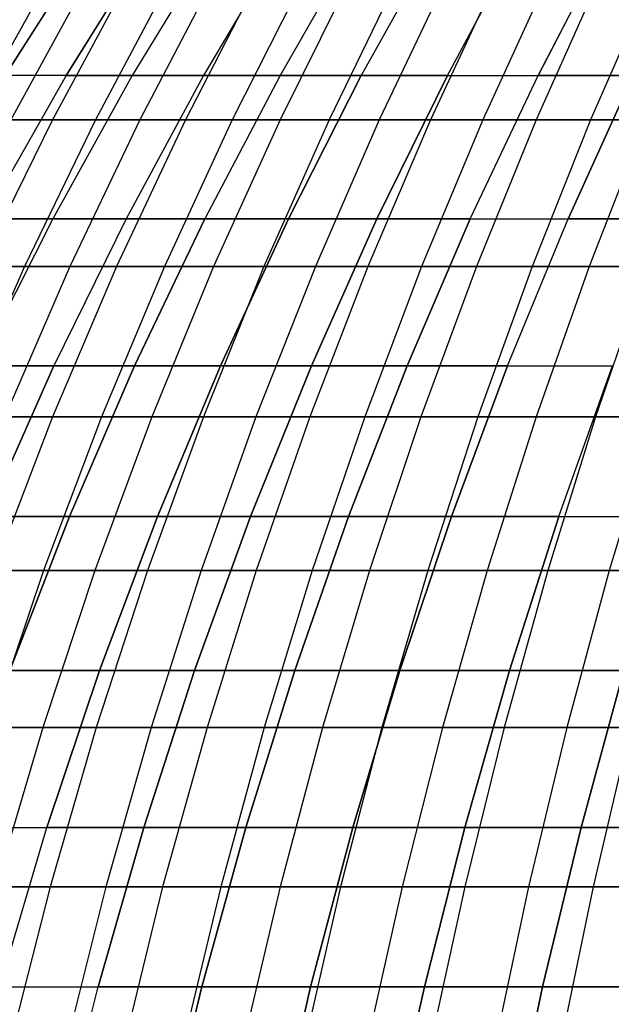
# Model space of a CAD drawing. Extents: x -125 to 125, y -143 to 0.
# Tile 134 of 241: x -42 to -33, y -64 to -49. Entities that reach past the tile are written whole.
import ezdxf

# ---------------------------------------------------------------- set-up
doc = ezdxf.new("R2010")
doc.units = 0
doc.header["$LTSCALE"] = 25.4
doc.layers.get('0').update_dxf_attribs({"linetype": 'CONTINUOUS'})

# ---------------------------------------------------------------- blocks, each defined once
blk = doc.blocks.new('NL2500026672_STL')
at = {"color": 0}
for p, q in [((-40.56, -48.026, 18.913), (-41.859, -50.068, 19.519)), ((-40.56, -48.026, 18.913), (-41.859, -50.068, 19.519)), ((-41.859, -50.068, -19.519), (-40.56, -48.026, -18.913)), ((-41.859, -50.068, -19.519), (-40.56, -48.026, -18.913)), ((-39.696, -48.026, 20.664), (-40.968, -50.068, 21.326)), ((-40.968, -50.068, -21.326), (-39.696, -48.026, -20.664)), ((-40.968, -50.068, -21.326), (-39.696, -48.026, -20.664)), ((-39.696, -48.026, 20.664), (-40.968, -50.068, 21.326)), ((-38.757, -48.026, 22.376), (-39.998, -50.068, 23.093)), ((-38.757, -48.026, -22.376), (-39.998, -50.068, -23.093)), ((-38.757, -48.026, -22.376), (-39.998, -50.068, -23.093)), ((-38.757, -48.026, 22.376), (-39.998, -50.068, 23.093)), ((-37.744, -48.026, 24.046), (-38.953, -50.068, 24.816)), ((-37.744, -48.026, 24.046), (-38.953, -50.068, 24.816)), ((-37.744, -48.026, -24.046), (-38.953, -50.068, -24.816)), ((-37.744, -48.026, -24.046), (-38.953, -50.068, -24.816)), ((-36.659, -48.026, 25.669), (-37.833, -50.068, 26.491)), ((-36.659, -48.026, 25.669), (-37.833, -50.068, 26.491)), ((-36.659, -48.026, -25.669), (-37.833, -50.068, -26.491)), ((-36.659, -48.026, -25.669), (-37.833, -50.068, -26.491)), ((-35.505, -48.026, -27.244), (-36.642, -50.068, -28.116)), ((-35.505, -48.026, 27.244), (-36.642, -50.068, 28.116)), ((-35.505, -48.026, 27.244), (-36.642, -50.068, 28.116)), ((-35.505, -48.026, -27.244), (-36.642, -50.068, -28.116)), ((-35.381, -50.068, -29.688), (-34.282, -48.026, -28.766)), ((-35.381, -50.068, -29.688), (-34.282, -48.026, -28.766)), ((-35.381, -50.068, 29.688), (-34.282, -48.026, 28.766)), ((-35.381, -50.068, 29.688), (-34.282, -48.026, 28.766)), ((-34.052, -50.068, -31.203), (-32.995, -48.026, -30.234)), ((-34.052, -50.068, -31.203), (-32.995, -48.026, -30.234)), ((-32.995, -48.026, 30.234), (-34.052, -50.068, 31.203)), ((-32.995, -48.026, 30.234), (-34.052, -50.068, 31.203)), ((-41.211, -48.625, 26.99), (-42.375, -50.718, 27.752)), ((-41.211, -48.625, 26.99), (-42.375, -50.718, 27.752)), ((-40.633, -48.625, -27.853), (-41.78, -50.718, -28.639)), ((-40.633, -48.625, -27.853), (-41.78, -50.718, -28.639)), ((-40.037, -48.625, 28.703), (-41.167, -50.718, 29.514)), ((-40.037, -48.625, 28.703), (-41.167, -50.718, 29.514)), ((-39.423, -48.625, -29.541), (-40.536, -50.718, -30.375)), ((-39.423, -48.625, -29.541), (-40.536, -50.718, -30.375)), ((-38.791, -48.625, 30.365), (-39.887, -50.718, 31.223)), ((-38.791, -48.625, 30.365), (-39.887, -50.718, 31.223)), ((-38.142, -48.625, -31.177), (-39.219, -50.718, -32.057)), ((-38.142, -48.625, -31.177), (-39.219, -50.718, -32.057)), ((-37.476, -48.625, 31.974), (-38.535, -50.718, 32.877)), ((-37.476, -48.625, 31.974), (-38.535, -50.718, 32.877)), ((-36.794, -48.625, -32.757), (-37.833, -50.718, -33.682)), ((-36.794, -48.625, -32.757), (-37.833, -50.718, -33.682)), ((-36.095, -48.625, 33.525), (-37.115, -50.718, 34.472)), ((-36.095, -48.625, 33.525), (-37.115, -50.718, 34.472)), ((-35.38, -48.625, -34.279), (-36.38, -50.718, -35.247)), ((-35.38, -48.625, -34.279), (-36.38, -50.718, -35.247)), ((-34.65, -48.625, 35.017), (-35.628, -50.718, 36.006)), ((-34.65, -48.625, 35.017), (-35.628, -50.718, 36.006)), ((-33.904, -48.625, -35.74), (-34.861, -50.718, -36.749)), ((-33.904, -48.625, -35.74), (-34.861, -50.718, -36.749)), ((-33.143, -48.625, 36.447), (-34.079, -50.718, 37.476)), ((-33.143, -48.625, 36.447), (-34.079, -50.718, 37.476)), ((-32.367, -48.625, -37.137), (-33.281, -50.718, -38.186)), ((-32.367, -48.625, -37.137), (-33.281, -50.718, -38.186)), ((-40.968, -50.068, 21.326), (-42.162, -52.168, 21.948)), ((-40.968, -50.068, 21.326), (-42.162, -52.168, 21.948)), ((-40.968, -50.068, -21.326), (-42.162, -52.168, -21.948)), ((-40.968, -50.068, -21.326), (-42.162, -52.168, -21.948)), ((-40.968, -50.068, 21.326), (-41.859, -50.068, 19.519)), ((-40.968, -50.068, 21.326), (-41.859, -50.068, 19.519)), ((-40.968, -50.068, -21.326), (-41.859, -50.068, -19.519)), ((-40.968, -50.068, -21.326), (-41.859, -50.068, -19.519)), ((-39.998, -50.068, 23.093), (-41.164, -52.168, 23.766)), ((-39.998, -50.068, -23.093), (-41.164, -52.168, -23.766)), ((-39.998, -50.068, -23.093), (-41.164, -52.168, -23.766)), ((-39.998, -50.068, 23.093), (-41.164, -52.168, 23.766)), ((-39.998, -50.068, 23.093), (-40.968, -50.068, 21.326)), ((-40.968, -50.068, -21.326), (-39.998, -50.068, -23.093)), ((-40.968, -50.068, -21.326), (-39.998, -50.068, -23.093)), ((-39.998, -50.068, 23.093), (-40.968, -50.068, 21.326)), ((-38.953, -50.068, 24.816), (-40.088, -52.168, 25.539)), ((-38.953, -50.068, -24.816), (-40.088, -52.168, -25.539)), ((-38.953, -50.068, 24.816), (-40.088, -52.168, 25.539)), ((-38.953, -50.068, -24.816), (-40.088, -52.168, -25.539)), ((-38.953, -50.068, 24.816), (-39.998, -50.068, 23.093)), ((-39.998, -50.068, -23.093), (-38.953, -50.068, -24.816)), ((-39.998, -50.068, -23.093), (-38.953, -50.068, -24.816)), ((-38.953, -50.068, 24.816), (-39.998, -50.068, 23.093)), ((-37.833, -50.068, 26.491), (-38.953, -50.068, 24.816)), ((-37.833, -50.068, 26.491), (-38.953, -50.068, 24.816)), ((-38.953, -50.068, -24.816), (-37.833, -50.068, -26.491)), ((-38.953, -50.068, -24.816), (-37.833, -50.068, -26.491)), ((-37.833, -50.068, -26.491), (-38.936, -52.168, -27.263)), ((-37.833, -50.068, 26.491), (-38.936, -52.168, 27.263)), ((-37.833, -50.068, 26.491), (-38.936, -52.168, 27.263)), ((-37.833, -50.068, -26.491), (-38.936, -52.168, -27.263)), ((-37.833, -50.068, -26.491), (-36.642, -50.068, -28.116)), ((-36.642, -50.068, 28.116), (-37.833, -50.068, 26.491)), ((-36.642, -50.068, 28.116), (-37.833, -50.068, 26.491)), ((-37.833, -50.068, -26.491), (-36.642, -50.068, -28.116)), ((-37.71, -52.168, -28.936), (-36.642, -50.068, -28.116)), ((-37.71, -52.168, -28.936), (-36.642, -50.068, -28.116)), ((-36.642, -50.068, 28.116), (-37.71, -52.168, 28.936)), ((-36.642, -50.068, 28.116), (-37.71, -52.168, 28.936)), ((-36.642, -50.068, -28.116), (-35.381, -50.068, -29.688)), ((-36.642, -50.068, -28.116), (-35.381, -50.068, -29.688)), ((-35.381, -50.068, 29.688), (-36.642, -50.068, 28.116)), ((-35.381, -50.068, 29.688), (-36.642, -50.068, 28.116)), ((-36.412, -52.168, -30.553), (-35.381, -50.068, -29.688)), ((-36.412, -52.168, -30.553), (-35.381, -50.068, -29.688)), ((-35.381, -50.068, 29.688), (-36.412, -52.168, 30.553)), ((-35.381, -50.068, 29.688), (-36.412, -52.168, 30.553)), ((-35.381, -50.068, -29.688), (-34.052, -50.068, -31.203)), ((-35.381, -50.068, -29.688), (-34.052, -50.068, -31.203)), ((-35.381, -50.068, 29.688), (-34.052, -50.068, 31.203)), ((-35.381, -50.068, 29.688), (-34.052, -50.068, 31.203)), ((-35.044, -52.168, -32.112), (-34.052, -50.068, -31.203)), ((-35.044, -52.168, -32.112), (-34.052, -50.068, -31.203)), ((-35.044, -52.168, 32.112), (-34.052, -50.068, 31.203)), ((-35.044, -52.168, 32.112), (-34.052, -50.068, 31.203)), ((-34.052, -50.068, -31.203), (-32.659, -50.068, -32.659)), ((-34.052, -50.068, -31.203), (-32.659, -50.068, -32.659)), ((-32.659, -50.068, 32.659), (-34.052, -50.068, 31.203)), ((-32.659, -50.068, 32.659), (-34.052, -50.068, 31.203)), ((-33.61, -52.168, -33.61), (-32.659, -50.068, -32.659)), ((-33.61, -52.168, -33.61), (-32.659, -50.068, -32.659)), ((-32.659, -50.068, 32.659), (-33.61, -52.168, 33.61)), ((-32.659, -50.068, 32.659), (-33.61, -52.168, 33.61)), ((-42.375, -50.718, 27.752), (-41.167, -50.718, 29.514)), ((-42.375, -50.718, 27.752), (-41.167, -50.718, 29.514)), ((-41.167, -50.718, 29.514), (-42.226, -52.867, 30.273)), ((-41.167, -50.718, 29.514), (-42.226, -52.867, 30.273)), ((-40.536, -50.718, -30.375), (-41.78, -50.718, -28.639)), ((-40.536, -50.718, -30.375), (-41.78, -50.718, -28.639)), ((-40.536, -50.718, -30.375), (-41.578, -52.867, -31.156)), ((-40.536, -50.718, -30.375), (-41.578, -52.867, -31.156)), ((-41.167, -50.718, 29.514), (-39.887, -50.718, 31.223)), ((-41.167, -50.718, 29.514), (-39.887, -50.718, 31.223)), ((-39.887, -50.718, 31.223), (-40.912, -52.867, 32.026)), ((-39.887, -50.718, 31.223), (-40.912, -52.867, 32.026)), ((-39.219, -50.718, -32.057), (-40.536, -50.718, -30.375)), ((-39.219, -50.718, -32.057), (-40.536, -50.718, -30.375)), ((-39.219, -50.718, -32.057), (-40.228, -52.867, -32.881)), ((-39.219, -50.718, -32.057), (-40.228, -52.867, -32.881)), ((-39.887, -50.718, 31.223), (-38.535, -50.718, 32.877)), ((-39.887, -50.718, 31.223), (-38.535, -50.718, 32.877)), ((-38.535, -50.718, 32.877), (-39.526, -52.867, 33.722)), ((-38.535, -50.718, 32.877), (-39.526, -52.867, 33.722)), ((-37.833, -50.718, -33.682), (-39.219, -50.718, -32.057)), ((-37.833, -50.718, -33.682), (-39.219, -50.718, -32.057)), ((-37.833, -50.718, -33.682), (-38.806, -52.867, -34.548)), ((-37.833, -50.718, -33.682), (-38.806, -52.867, -34.548)), ((-38.535, -50.718, 32.877), (-37.115, -50.718, 34.472)), ((-38.535, -50.718, 32.877), (-37.115, -50.718, 34.472)), ((-37.115, -50.718, 34.472), (-38.069, -52.867, 35.358)), ((-37.115, -50.718, 34.472), (-38.069, -52.867, 35.358)), ((-36.38, -50.718, -35.247), (-37.833, -50.718, -33.682)), ((-36.38, -50.718, -35.247), (-37.833, -50.718, -33.682)), ((-36.38, -50.718, -35.247), (-37.315, -52.867, -36.153)), ((-36.38, -50.718, -35.247), (-37.315, -52.867, -36.153)), ((-37.115, -50.718, 34.472), (-35.628, -50.718, 36.006)), ((-37.115, -50.718, 34.472), (-35.628, -50.718, 36.006)), ((-35.628, -50.718, 36.006), (-36.544, -52.867, 36.932)), ((-35.628, -50.718, 36.006), (-36.544, -52.867, 36.932)), ((-34.861, -50.718, -36.749), (-36.38, -50.718, -35.247)), ((-34.861, -50.718, -36.749), (-36.38, -50.718, -35.247)), ((-34.861, -50.718, -36.749), (-35.758, -52.867, -37.694)), ((-34.861, -50.718, -36.749), (-35.758, -52.867, -37.694)), ((-35.628, -50.718, 36.006), (-34.079, -50.718, 37.476)), ((-35.628, -50.718, 36.006), (-34.079, -50.718, 37.476)), ((-34.079, -50.718, 37.476), (-34.955, -52.867, 38.439)), ((-34.079, -50.718, 37.476), (-34.955, -52.867, 38.439)), ((-33.281, -50.718, -38.186), (-34.861, -50.718, -36.749)), ((-33.281, -50.718, -38.186), (-34.861, -50.718, -36.749)), ((-33.281, -50.718, -38.186), (-34.137, -52.867, -39.168)), ((-33.281, -50.718, -38.186), (-34.137, -52.867, -39.168)), ((-34.079, -50.718, 37.476), (-32.469, -50.718, 38.879)), ((-34.079, -50.718, 37.476), (-32.469, -50.718, 38.879)), ((-32.469, -50.718, 38.879), (-33.303, -52.867, 39.879)), ((-32.469, -50.718, 38.879), (-33.303, -52.867, 39.879)), ((-31.642, -50.718, -39.555), (-33.281, -50.718, -38.186)), ((-31.642, -50.718, -39.555), (-33.281, -50.718, -38.186)), ((-41.164, -52.168, 23.766), (-42.252, -54.323, 24.394)), ((-41.164, -52.168, 23.766), (-42.252, -54.323, 24.394)), ((-41.164, -52.168, -23.766), (-42.252, -54.323, -24.394)), ((-41.164, -52.168, -23.766), (-42.252, -54.323, -24.394)), ((-41.164, -52.168, 23.766), (-42.162, -52.168, 21.948)), ((-41.164, -52.168, 23.766), (-42.162, -52.168, 21.948)), ((-42.162, -52.168, -21.948), (-41.164, -52.168, -23.766)), ((-42.162, -52.168, -21.948), (-41.164, -52.168, -23.766)), ((-40.088, -52.168, 25.539), (-41.164, -52.168, 23.766)), ((-41.164, -52.168, -23.766), (-40.088, -52.168, -25.539)), ((-40.088, -52.168, 25.539), (-41.164, -52.168, 23.766)), ((-41.164, -52.168, -23.766), (-40.088, -52.168, -25.539)), ((-40.088, -52.168, -25.539), (-41.147, -54.323, -26.214)), ((-40.088, -52.168, 25.539), (-41.147, -54.323, 26.214)), ((-40.088, -52.168, 25.539), (-41.147, -54.323, 26.214)), ((-40.088, -52.168, -25.539), (-41.147, -54.323, -26.214)), ((-40.088, -52.168, -25.539), (-38.936, -52.168, -27.263)), ((-38.936, -52.168, 27.263), (-40.088, -52.168, 25.539)), ((-38.936, -52.168, 27.263), (-40.088, -52.168, 25.539)), ((-40.088, -52.168, -25.539), (-38.936, -52.168, -27.263)), ((-39.965, -54.323, -27.984), (-38.936, -52.168, -27.263)), ((-39.965, -54.323, -27.984), (-38.936, -52.168, -27.263)), ((-38.936, -52.168, 27.263), (-39.965, -54.323, 27.984)), ((-38.936, -52.168, 27.263), (-39.965, -54.323, 27.984)), ((-38.936, -52.168, -27.263), (-37.71, -52.168, -28.936)), ((-38.936, -52.168, -27.263), (-37.71, -52.168, -28.936)), ((-37.71, -52.168, 28.936), (-38.936, -52.168, 27.263)), ((-37.71, -52.168, 28.936), (-38.936, -52.168, 27.263)), ((-38.706, -54.323, -29.7), (-37.71, -52.168, -28.936)), ((-38.706, -54.323, -29.7), (-37.71, -52.168, -28.936)), ((-37.71, -52.168, 28.936), (-38.706, -54.323, 29.7)), ((-37.71, -52.168, 28.936), (-38.706, -54.323, 29.7)), ((-37.71, -52.168, -28.936), (-36.412, -52.168, -30.553)), ((-37.71, -52.168, -28.936), (-36.412, -52.168, -30.553)), ((-36.412, -52.168, 30.553), (-37.71, -52.168, 28.936)), ((-36.412, -52.168, 30.553), (-37.71, -52.168, 28.936)), ((-37.374, -54.323, -31.36), (-36.412, -52.168, -30.553)), ((-37.374, -54.323, -31.36), (-36.412, -52.168, -30.553)), ((-36.412, -52.168, 30.553), (-37.374, -54.323, 31.36)), ((-36.412, -52.168, 30.553), (-37.374, -54.323, 31.36)), ((-36.412, -52.168, -30.553), (-35.044, -52.168, -32.112)), ((-36.412, -52.168, -30.553), (-35.044, -52.168, -32.112)), ((-35.044, -52.168, 32.112), (-36.412, -52.168, 30.553)), ((-35.044, -52.168, 32.112), (-36.412, -52.168, 30.553)), ((-35.97, -54.323, -32.961), (-35.044, -52.168, -32.112)), ((-35.97, -54.323, -32.961), (-35.044, -52.168, -32.112)), ((-35.044, -52.168, 32.112), (-35.97, -54.323, 32.961)), ((-35.044, -52.168, 32.112), (-35.97, -54.323, 32.961)), ((-35.044, -52.168, -32.112), (-33.61, -52.168, -33.61)), ((-35.044, -52.168, -32.112), (-33.61, -52.168, -33.61)), ((-35.044, -52.168, 32.112), (-33.61, -52.168, 33.61)), ((-35.044, -52.168, 32.112), (-33.61, -52.168, 33.61)), ((-34.498, -54.323, -34.498), (-33.61, -52.168, -33.61)), ((-34.498, -54.323, -34.498), (-33.61, -52.168, -33.61)), ((-34.498, -54.323, 34.498), (-33.61, -52.168, 33.61)), ((-34.498, -54.323, 34.498), (-33.61, -52.168, 33.61)), ((-33.61, -52.168, -33.61), (-32.112, -52.168, -35.044)), ((-33.61, -52.168, -33.61), (-32.112, -52.168, -35.044)), ((-32.112, -52.168, 35.044), (-33.61, -52.168, 33.61)), ((-32.112, -52.168, 35.044), (-33.61, -52.168, 33.61)), ((-41.578, -52.867, -31.156), (-42.855, -52.867, -29.376)), ((-41.578, -52.867, -31.156), (-42.855, -52.867, -29.376)), ((-41.578, -52.867, -31.156), (-42.547, -55.07, -31.882)), ((-41.578, -52.867, -31.156), (-42.547, -55.07, -31.882)), ((-42.226, -52.867, 30.273), (-40.912, -52.867, 32.026)), ((-42.226, -52.867, 30.273), (-40.912, -52.867, 32.026)), ((-40.912, -52.867, 32.026), (-41.866, -55.07, 32.772)), ((-40.912, -52.867, 32.026), (-41.866, -55.07, 32.772)), ((-40.228, -52.867, -32.881), (-41.578, -52.867, -31.156)), ((-40.228, -52.867, -32.881), (-41.578, -52.867, -31.156)), ((-40.228, -52.867, -32.881), (-41.166, -55.07, -33.648)), ((-40.228, -52.867, -32.881), (-41.166, -55.07, -33.648)), ((-40.912, -52.867, 32.026), (-39.526, -52.867, 33.722)), ((-40.912, -52.867, 32.026), (-39.526, -52.867, 33.722)), ((-39.526, -52.867, 33.722), (-40.447, -55.07, 34.508)), ((-39.526, -52.867, 33.722), (-40.447, -55.07, 34.508)), ((-38.806, -52.867, -34.548), (-40.228, -52.867, -32.881)), ((-38.806, -52.867, -34.548), (-40.228, -52.867, -32.881)), ((-38.806, -52.867, -34.548), (-39.71, -55.07, -35.353)), ((-38.806, -52.867, -34.548), (-39.71, -55.07, -35.353)), ((-39.526, -52.867, 33.722), (-38.069, -52.867, 35.358)), ((-39.526, -52.867, 33.722), (-38.069, -52.867, 35.358)), ((-38.069, -52.867, 35.358), (-38.956, -55.07, 36.183)), ((-38.069, -52.867, 35.358), (-38.956, -55.07, 36.183)), ((-37.315, -52.867, -36.153), (-38.806, -52.867, -34.548)), ((-37.315, -52.867, -36.153), (-38.806, -52.867, -34.548)), ((-37.315, -52.867, -36.153), (-38.185, -55.07, -36.996)), ((-37.315, -52.867, -36.153), (-38.185, -55.07, -36.996)), ((-38.069, -52.867, 35.358), (-36.544, -52.867, 36.932)), ((-38.069, -52.867, 35.358), (-36.544, -52.867, 36.932)), ((-36.544, -52.867, 36.932), (-37.396, -55.07, 37.793)), ((-36.544, -52.867, 36.932), (-37.396, -55.07, 37.793)), ((-35.758, -52.867, -37.694), (-37.315, -52.867, -36.153)), ((-35.758, -52.867, -37.694), (-37.315, -52.867, -36.153)), ((-35.758, -52.867, -37.694), (-36.591, -55.07, -38.573)), ((-35.758, -52.867, -37.694), (-36.591, -55.07, -38.573)), ((-36.544, -52.867, 36.932), (-34.955, -52.867, 38.439)), ((-36.544, -52.867, 36.932), (-34.955, -52.867, 38.439)), ((-34.955, -52.867, 38.439), (-35.77, -55.07, 39.336)), ((-34.955, -52.867, 38.439), (-35.77, -55.07, 39.336)), ((-34.137, -52.867, -39.168), (-35.758, -52.867, -37.694)), ((-34.137, -52.867, -39.168), (-35.758, -52.867, -37.694)), ((-34.955, -52.867, 38.439), (-33.303, -52.867, 39.879)), ((-34.955, -52.867, 38.439), (-33.303, -52.867, 39.879)), ((-34.137, -52.867, -39.168), (-34.933, -55.07, -40.081)), ((-34.137, -52.867, -39.168), (-34.933, -55.07, -40.081)), ((-32.455, -52.867, -40.572), (-34.137, -52.867, -39.168)), ((-32.455, -52.867, -40.572), (-34.137, -52.867, -39.168)), ((-33.303, -52.867, 39.879), (-34.08, -55.07, 40.809)), ((-33.303, -52.867, 39.879), (-34.08, -55.07, 40.809)), ((-33.303, -52.867, 39.879), (-31.593, -52.867, 41.247)), ((-33.303, -52.867, 39.879), (-31.593, -52.867, 41.247)), ((-32.455, -52.867, -40.572), (-33.212, -55.07, -41.518)), ((-32.455, -52.867, -40.572), (-33.212, -55.07, -41.518)), ((-42.252, -54.323, -24.394), (-41.147, -54.323, -26.214)), ((-41.147, -54.323, 26.214), (-42.252, -54.323, 24.394)), ((-41.147, -54.323, 26.214), (-42.252, -54.323, 24.394)), ((-42.252, -54.323, -24.394), (-41.147, -54.323, -26.214)), ((-42.129, -56.53, -26.839), (-41.147, -54.323, -26.214)), ((-42.129, -56.53, -26.839), (-41.147, -54.323, -26.214)), ((-41.147, -54.323, 26.214), (-42.129, -56.53, 26.839)), ((-41.147, -54.323, 26.214), (-42.129, -56.53, 26.839)), ((-41.147, -54.323, -26.214), (-39.965, -54.323, -27.984)), ((-41.147, -54.323, -26.214), (-39.965, -54.323, -27.984)), ((-39.965, -54.323, 27.984), (-41.147, -54.323, 26.214)), ((-39.965, -54.323, 27.984), (-41.147, -54.323, 26.214)), ((-40.918, -56.53, -28.651), (-39.965, -54.323, -27.984)), ((-40.918, -56.53, -28.651), (-39.965, -54.323, -27.984)), ((-39.965, -54.323, 27.984), (-40.918, -56.53, 28.651)), ((-39.965, -54.323, 27.984), (-40.918, -56.53, 28.651)), ((-39.965, -54.323, -27.984), (-38.706, -54.323, -29.7)), ((-39.965, -54.323, -27.984), (-38.706, -54.323, -29.7)), ((-38.706, -54.323, 29.7), (-39.965, -54.323, 27.984)), ((-38.706, -54.323, 29.7), (-39.965, -54.323, 27.984)), ((-39.629, -56.53, -30.409), (-38.706, -54.323, -29.7)), ((-39.629, -56.53, -30.409), (-38.706, -54.323, -29.7)), ((-38.706, -54.323, 29.7), (-39.629, -56.53, 30.409)), ((-38.706, -54.323, 29.7), (-39.629, -56.53, 30.409)), ((-38.706, -54.323, -29.7), (-37.374, -54.323, -31.36)), ((-38.706, -54.323, -29.7), (-37.374, -54.323, -31.36)), ((-37.374, -54.323, 31.36), (-38.706, -54.323, 29.7)), ((-37.374, -54.323, 31.36), (-38.706, -54.323, 29.7)), ((-38.265, -56.53, -32.108), (-37.374, -54.323, -31.36)), ((-38.265, -56.53, -32.108), (-37.374, -54.323, -31.36)), ((-37.374, -54.323, 31.36), (-38.265, -56.53, 32.108)), ((-37.374, -54.323, 31.36), (-38.265, -56.53, 32.108)), ((-37.374, -54.323, -31.36), (-35.97, -54.323, -32.961)), ((-37.374, -54.323, -31.36), (-35.97, -54.323, -32.961)), ((-35.97, -54.323, 32.961), (-37.374, -54.323, 31.36)), ((-35.97, -54.323, 32.961), (-37.374, -54.323, 31.36)), ((-36.828, -56.53, -33.747), (-35.97, -54.323, -32.961)), ((-36.828, -56.53, -33.747), (-35.97, -54.323, -32.961)), ((-35.97, -54.323, 32.961), (-36.828, -56.53, 33.747)), ((-35.97, -54.323, 32.961), (-36.828, -56.53, 33.747)), ((-35.97, -54.323, -32.961), (-34.498, -54.323, -34.498)), ((-35.97, -54.323, -32.961), (-34.498, -54.323, -34.498)), ((-34.498, -54.323, 34.498), (-35.97, -54.323, 32.961)), ((-34.498, -54.323, 34.498), (-35.97, -54.323, 32.961)), ((-35.321, -56.53, -35.321), (-34.498, -54.323, -34.498)), ((-35.321, -56.53, -35.321), (-34.498, -54.323, -34.498)), ((-34.498, -54.323, 34.498), (-35.321, -56.53, 35.321)), ((-34.498, -54.323, 34.498), (-35.321, -56.53, 35.321)), ((-34.498, -54.323, -34.498), (-32.961, -54.323, -35.97)), ((-34.498, -54.323, -34.498), (-32.961, -54.323, -35.97)), ((-34.498, -54.323, 34.498), (-32.961, -54.323, 35.97)), ((-34.498, -54.323, 34.498), (-32.961, -54.323, 35.97)), ((-33.747, -56.53, -36.828), (-32.961, -54.323, -35.97)), ((-33.747, -56.53, -36.828), (-32.961, -54.323, -35.97)), ((-33.747, -56.53, 36.828), (-32.961, -54.323, 35.97)), ((-33.747, -56.53, 36.828), (-32.961, -54.323, 35.97)), ((-41.166, -55.07, -33.648), (-42.547, -55.07, -31.882)), ((-41.166, -55.07, -33.648), (-42.547, -55.07, -31.882)), ((-41.166, -55.07, -33.648), (-42.031, -57.321, -34.355)), ((-41.166, -55.07, -33.648), (-42.031, -57.321, -34.355)), ((-41.866, -55.07, 32.772), (-40.447, -55.07, 34.508)), ((-41.866, -55.07, 32.772), (-40.447, -55.07, 34.508)), ((-40.447, -55.07, 34.508), (-41.297, -57.321, 35.234)), ((-40.447, -55.07, 34.508), (-41.297, -57.321, 35.234)), ((-39.71, -55.07, -35.353), (-41.166, -55.07, -33.648)), ((-39.71, -55.07, -35.353), (-41.166, -55.07, -33.648)), ((-39.71, -55.07, -35.353), (-40.545, -57.321, -36.097)), ((-39.71, -55.07, -35.353), (-40.545, -57.321, -36.097)), ((-40.447, -55.07, 34.508), (-38.956, -55.07, 36.183)), ((-40.447, -55.07, 34.508), (-38.956, -55.07, 36.183)), ((-38.956, -55.07, 36.183), (-39.775, -57.321, 36.943)), ((-38.956, -55.07, 36.183), (-39.775, -57.321, 36.943)), ((-38.185, -55.07, -36.996), (-39.71, -55.07, -35.353)), ((-38.185, -55.07, -36.996), (-39.71, -55.07, -35.353)), ((-38.185, -55.07, -36.996), (-38.988, -57.321, -37.774)), ((-38.185, -55.07, -36.996), (-38.988, -57.321, -37.774)), ((-38.956, -55.07, 36.183), (-37.396, -55.07, 37.793)), ((-38.956, -55.07, 36.183), (-37.396, -55.07, 37.793)), ((-36.591, -55.07, -38.573), (-38.185, -55.07, -36.996)), ((-36.591, -55.07, -38.573), (-38.185, -55.07, -36.996)), ((-37.396, -55.07, 37.793), (-38.183, -57.321, 38.587)), ((-37.396, -55.07, 37.793), (-38.183, -57.321, 38.587)), ((-37.396, -55.07, 37.793), (-35.77, -55.07, 39.336)), ((-37.396, -55.07, 37.793), (-35.77, -55.07, 39.336)), ((-36.591, -55.07, -38.573), (-37.361, -57.321, -39.384)), ((-36.591, -55.07, -38.573), (-37.361, -57.321, -39.384)), ((-34.933, -55.07, -40.081), (-36.591, -55.07, -38.573)), ((-34.933, -55.07, -40.081), (-36.591, -55.07, -38.573)), ((-35.77, -55.07, 39.336), (-36.522, -57.321, 40.163)), ((-35.77, -55.07, 39.336), (-36.522, -57.321, 40.163)), ((-35.77, -55.07, 39.336), (-34.08, -55.07, 40.809)), ((-35.77, -55.07, 39.336), (-34.08, -55.07, 40.809)), ((-34.933, -55.07, -40.081), (-35.667, -57.321, -40.924)), ((-34.933, -55.07, -40.081), (-35.667, -57.321, -40.924)), ((-33.212, -55.07, -41.518), (-34.933, -55.07, -40.081)), ((-33.212, -55.07, -41.518), (-34.933, -55.07, -40.081)), ((-34.08, -55.07, 40.809), (-34.796, -57.321, 41.667)), ((-34.08, -55.07, 40.809), (-34.796, -57.321, 41.667)), ((-34.08, -55.07, 40.809), (-32.329, -55.07, 42.209)), ((-34.08, -55.07, 40.809), (-32.329, -55.07, 42.209)), ((-33.212, -55.07, -41.518), (-33.91, -57.321, -42.391)), ((-33.212, -55.07, -41.518), (-33.91, -57.321, -42.391)), ((-31.432, -55.07, -42.881), (-33.212, -55.07, -41.518)), ((-31.432, -55.07, -42.881), (-33.212, -55.07, -41.518)), ((-32.329, -55.07, 42.209), (-33.009, -57.321, 43.096)), ((-32.329, -55.07, 42.209), (-33.009, -57.321, 43.096)), ((-42.129, -56.53, -26.839), (-40.918, -56.53, -28.651)), ((-42.129, -56.53, -26.839), (-40.918, -56.53, -28.651)), ((-40.918, -56.53, 28.651), (-42.129, -56.53, 26.839)), ((-40.918, -56.53, 28.651), (-42.129, -56.53, 26.839)), ((-41.794, -58.784, -29.265), (-40.918, -56.53, -28.651)), ((-41.794, -58.784, -29.265), (-40.918, -56.53, -28.651)), ((-40.918, -56.53, 28.651), (-41.794, -58.784, 29.265)), ((-40.918, -56.53, 28.651), (-41.794, -58.784, 29.265)), ((-40.918, -56.53, -28.651), (-39.629, -56.53, -30.409)), ((-40.918, -56.53, -28.651), (-39.629, -56.53, -30.409)), ((-39.629, -56.53, 30.409), (-40.918, -56.53, 28.651)), ((-39.629, -56.53, 30.409), (-40.918, -56.53, 28.651)), ((-40.478, -58.784, -31.06), (-39.629, -56.53, -30.409)), ((-40.478, -58.784, -31.06), (-39.629, -56.53, -30.409)), ((-39.629, -56.53, 30.409), (-40.478, -58.784, 31.06)), ((-39.629, -56.53, 30.409), (-40.478, -58.784, 31.06)), ((-39.629, -56.53, -30.409), (-38.265, -56.53, -32.108)), ((-39.629, -56.53, -30.409), (-38.265, -56.53, -32.108)), ((-38.265, -56.53, 32.108), (-39.629, -56.53, 30.409)), ((-38.265, -56.53, 32.108), (-39.629, -56.53, 30.409)), ((-39.085, -58.784, -32.796), (-38.265, -56.53, -32.108)), ((-39.085, -58.784, -32.796), (-38.265, -56.53, -32.108)), ((-38.265, -56.53, 32.108), (-39.085, -58.784, 32.796)), ((-38.265, -56.53, 32.108), (-39.085, -58.784, 32.796)), ((-38.265, -56.53, -32.108), (-36.828, -56.53, -33.747)), ((-38.265, -56.53, -32.108), (-36.828, -56.53, -33.747)), ((-36.828, -56.53, 33.747), (-38.265, -56.53, 32.108)), ((-36.828, -56.53, 33.747), (-38.265, -56.53, 32.108)), ((-37.617, -58.784, -34.469), (-36.828, -56.53, -33.747)), ((-37.617, -58.784, -34.469), (-36.828, -56.53, -33.747)), ((-36.828, -56.53, 33.747), (-37.617, -58.784, 34.469)), ((-36.828, -56.53, 33.747), (-37.617, -58.784, 34.469)), ((-36.828, -56.53, -33.747), (-35.321, -56.53, -35.321)), ((-36.828, -56.53, -33.747), (-35.321, -56.53, -35.321)), ((-35.321, -56.53, 35.321), (-36.828, -56.53, 33.747)), ((-35.321, -56.53, 35.321), (-36.828, -56.53, 33.747)), ((-36.077, -58.784, -36.077), (-35.321, -56.53, -35.321)), ((-36.077, -58.784, -36.077), (-35.321, -56.53, -35.321)), ((-35.321, -56.53, 35.321), (-36.077, -58.784, 36.077)), ((-35.321, -56.53, 35.321), (-36.077, -58.784, 36.077)), ((-35.321, -56.53, -35.321), (-33.747, -56.53, -36.828)), ((-35.321, -56.53, -35.321), (-33.747, -56.53, -36.828)), ((-33.747, -56.53, 36.828), (-35.321, -56.53, 35.321)), ((-33.747, -56.53, 36.828), (-35.321, -56.53, 35.321)), ((-34.469, -58.784, -37.617), (-33.747, -56.53, -36.828)), ((-34.469, -58.784, -37.617), (-33.747, -56.53, -36.828)), ((-33.747, -56.53, 36.828), (-34.469, -58.784, 37.617)), ((-33.747, -56.53, 36.828), (-34.469, -58.784, 37.617)), ((-33.747, -56.53, -36.828), (-32.108, -56.53, -38.265)), ((-33.747, -56.53, -36.828), (-32.108, -56.53, -38.265)), ((-33.747, -56.53, 36.828), (-32.108, -56.53, 38.265)), ((-33.747, -56.53, 36.828), (-32.108, -56.53, 38.265)), ((-42.746, -57.321, 33.461), (-41.297, -57.321, 35.234)), ((-42.746, -57.321, 33.461), (-41.297, -57.321, 35.234)), ((-41.297, -57.321, 35.234), (-42.075, -59.617, 35.897)), ((-41.297, -57.321, 35.234), (-42.075, -59.617, 35.897)), ((-40.545, -57.321, -36.097), (-42.031, -57.321, -34.355)), ((-40.545, -57.321, -36.097), (-42.031, -57.321, -34.355)), ((-40.545, -57.321, -36.097), (-41.309, -59.617, -36.777)), ((-40.545, -57.321, -36.097), (-41.309, -59.617, -36.777)), ((-41.297, -57.321, 35.234), (-39.775, -57.321, 36.943)), ((-41.297, -57.321, 35.234), (-39.775, -57.321, 36.943)), ((-38.988, -57.321, -37.774), (-40.545, -57.321, -36.097)), ((-38.988, -57.321, -37.774), (-40.545, -57.321, -36.097)), ((-39.775, -57.321, 36.943), (-40.525, -59.617, 37.639)), ((-39.775, -57.321, 36.943), (-40.525, -59.617, 37.639)), ((-39.775, -57.321, 36.943), (-38.183, -57.321, 38.587)), ((-39.775, -57.321, 36.943), (-38.183, -57.321, 38.587)), ((-38.988, -57.321, -37.774), (-39.722, -59.617, -38.485)), ((-38.988, -57.321, -37.774), (-39.722, -59.617, -38.485)), ((-37.361, -57.321, -39.384), (-38.988, -57.321, -37.774)), ((-37.361, -57.321, -39.384), (-38.988, -57.321, -37.774)), ((-38.183, -57.321, 38.587), (-38.902, -59.617, 39.314)), ((-38.183, -57.321, 38.587), (-38.902, -59.617, 39.314)), ((-38.183, -57.321, 38.587), (-36.522, -57.321, 40.163)), ((-38.183, -57.321, 38.587), (-36.522, -57.321, 40.163)), ((-37.361, -57.321, -39.384), (-38.064, -59.617, -40.126)), ((-37.361, -57.321, -39.384), (-38.064, -59.617, -40.126)), ((-35.667, -57.321, -40.924), (-37.361, -57.321, -39.384)), ((-35.667, -57.321, -40.924), (-37.361, -57.321, -39.384)), ((-36.522, -57.321, 40.163), (-37.21, -59.617, 40.919)), ((-36.522, -57.321, 40.163), (-37.21, -59.617, 40.919)), ((-36.522, -57.321, 40.163), (-34.796, -57.321, 41.667)), ((-36.522, -57.321, 40.163), (-34.796, -57.321, 41.667)), ((-35.667, -57.321, -40.924), (-36.339, -59.617, -41.695)), ((-35.667, -57.321, -40.924), (-36.339, -59.617, -41.695)), ((-33.91, -57.321, -42.391), (-35.667, -57.321, -40.924)), ((-33.91, -57.321, -42.391), (-35.667, -57.321, -40.924)), ((-34.796, -57.321, 41.667), (-35.452, -59.617, 42.451)), ((-34.796, -57.321, 41.667), (-35.452, -59.617, 42.451)), ((-34.796, -57.321, 41.667), (-33.009, -57.321, 43.096)), ((-34.796, -57.321, 41.667), (-33.009, -57.321, 43.096)), ((-33.91, -57.321, -42.391), (-34.549, -59.617, -43.189)), ((-33.91, -57.321, -42.391), (-34.549, -59.617, -43.189)), ((-32.093, -57.321, -43.783), (-33.91, -57.321, -42.391)), ((-32.093, -57.321, -43.783), (-33.91, -57.321, -42.391)), ((-33.009, -57.321, 43.096), (-33.631, -59.617, 43.908)), ((-33.009, -57.321, 43.096), (-33.631, -59.617, 43.908)), ((-33.009, -57.321, 43.096), (-31.163, -57.321, 44.45)), ((-33.009, -57.321, 43.096), (-31.163, -57.321, 44.45)), ((-41.794, -58.784, -29.265), (-40.478, -58.784, -31.06)), ((-41.794, -58.784, -29.265), (-40.478, -58.784, -31.06)), ((-40.478, -58.784, 31.06), (-41.794, -58.784, 29.265)), ((-40.478, -58.784, 31.06), (-41.794, -58.784, 29.265)), ((-41.25, -61.081, -31.652), (-40.478, -58.784, -31.06)), ((-41.25, -61.081, -31.652), (-40.478, -58.784, -31.06)), ((-40.478, -58.784, 31.06), (-41.25, -61.081, 31.652)), ((-40.478, -58.784, 31.06), (-41.25, -61.081, 31.652)), ((-40.478, -58.784, -31.06), (-39.085, -58.784, -32.796)), ((-40.478, -58.784, -31.06), (-39.085, -58.784, -32.796)), ((-39.085, -58.784, 32.796), (-40.478, -58.784, 31.06)), ((-39.085, -58.784, 32.796), (-40.478, -58.784, 31.06)), ((-39.83, -61.081, -33.421), (-39.085, -58.784, -32.796)), ((-39.83, -61.081, -33.421), (-39.085, -58.784, -32.796)), ((-39.085, -58.784, 32.796), (-39.83, -61.081, 33.421)), ((-39.085, -58.784, 32.796), (-39.83, -61.081, 33.421)), ((-39.085, -58.784, -32.796), (-37.617, -58.784, -34.469)), ((-39.085, -58.784, -32.796), (-37.617, -58.784, -34.469)), ((-37.617, -58.784, 34.469), (-39.085, -58.784, 32.796)), ((-37.617, -58.784, 34.469), (-39.085, -58.784, 32.796)), ((-38.334, -61.081, -35.127), (-37.617, -58.784, -34.469)), ((-38.334, -61.081, -35.127), (-37.617, -58.784, -34.469)), ((-37.617, -58.784, 34.469), (-38.334, -61.081, 35.127)), ((-37.617, -58.784, 34.469), (-38.334, -61.081, 35.127)), ((-37.617, -58.784, -34.469), (-36.077, -58.784, -36.077)), ((-37.617, -58.784, -34.469), (-36.077, -58.784, -36.077)), ((-36.077, -58.784, 36.077), (-37.617, -58.784, 34.469)), ((-36.077, -58.784, 36.077), (-37.617, -58.784, 34.469)), ((-36.766, -61.081, -36.766), (-36.077, -58.784, -36.077)), ((-36.766, -61.081, -36.766), (-36.077, -58.784, -36.077)), ((-36.077, -58.784, 36.077), (-36.766, -61.081, 36.766)), ((-36.077, -58.784, 36.077), (-36.766, -61.081, 36.766)), ((-36.077, -58.784, -36.077), (-34.469, -58.784, -37.617)), ((-36.077, -58.784, -36.077), (-34.469, -58.784, -37.617)), ((-34.469, -58.784, 37.617), (-36.077, -58.784, 36.077)), ((-34.469, -58.784, 37.617), (-36.077, -58.784, 36.077)), ((-35.127, -61.081, -38.334), (-34.469, -58.784, -37.617)), ((-35.127, -61.081, -38.334), (-34.469, -58.784, -37.617)), ((-34.469, -58.784, 37.617), (-35.127, -61.081, 38.334)), ((-34.469, -58.784, 37.617), (-35.127, -61.081, 38.334)), ((-34.469, -58.784, -37.617), (-32.796, -58.784, -39.085)), ((-34.469, -58.784, -37.617), (-32.796, -58.784, -39.085)), ((-32.796, -58.784, 39.085), (-34.469, -58.784, 37.617)), ((-32.796, -58.784, 39.085), (-34.469, -58.784, 37.617)), ((-33.421, -61.081, -39.83), (-32.796, -58.784, -39.085)), ((-33.421, -61.081, -39.83), (-32.796, -58.784, -39.085)), ((-32.796, -58.784, 39.085), (-33.421, -61.081, 39.83)), ((-32.796, -58.784, 39.085), (-33.421, -61.081, 39.83)), ((-41.309, -59.617, -36.777), (-42.823, -59.617, -35.002)), ((-41.309, -59.617, -36.777), (-42.823, -59.617, -35.002)), ((-42.075, -59.617, 35.897), (-40.525, -59.617, 37.639)), ((-42.075, -59.617, 35.897), (-40.525, -59.617, 37.639)), ((-41.309, -59.617, -36.777), (-42.001, -61.953, -37.392)), ((-41.309, -59.617, -36.777), (-42.001, -61.953, -37.392)), ((-39.722, -59.617, -38.485), (-41.309, -59.617, -36.777)), ((-39.722, -59.617, -38.485), (-41.309, -59.617, -36.777)), ((-40.525, -59.617, 37.639), (-41.203, -61.953, 38.269)), ((-40.525, -59.617, 37.639), (-41.203, -61.953, 38.269)), ((-40.525, -59.617, 37.639), (-38.902, -59.617, 39.314)), ((-40.525, -59.617, 37.639), (-38.902, -59.617, 39.314)), ((-39.722, -59.617, -38.485), (-40.387, -61.953, -39.129)), ((-39.722, -59.617, -38.485), (-40.387, -61.953, -39.129)), ((-38.064, -59.617, -40.126), (-39.722, -59.617, -38.485)), ((-38.064, -59.617, -40.126), (-39.722, -59.617, -38.485)), ((-38.902, -59.617, 39.314), (-39.553, -61.953, 39.972)), ((-38.902, -59.617, 39.314), (-39.553, -61.953, 39.972)), ((-38.902, -59.617, 39.314), (-37.21, -59.617, 40.919)), ((-38.902, -59.617, 39.314), (-37.21, -59.617, 40.919)), ((-38.064, -59.617, -40.126), (-38.701, -61.953, -40.797)), ((-38.064, -59.617, -40.126), (-38.701, -61.953, -40.797)), ((-36.339, -59.617, -41.695), (-38.064, -59.617, -40.126)), ((-36.339, -59.617, -41.695), (-38.064, -59.617, -40.126)), ((-37.21, -59.617, 40.919), (-37.833, -61.953, 41.604)), ((-37.21, -59.617, 40.919), (-37.833, -61.953, 41.604)), ((-37.21, -59.617, 40.919), (-35.452, -59.617, 42.451)), ((-37.21, -59.617, 40.919), (-35.452, -59.617, 42.451)), ((-36.339, -59.617, -41.695), (-36.947, -61.953, -42.392)), ((-36.339, -59.617, -41.695), (-36.947, -61.953, -42.392)), ((-34.549, -59.617, -43.189), (-36.339, -59.617, -41.695)), ((-34.549, -59.617, -43.189), (-36.339, -59.617, -41.695)), ((-35.452, -59.617, 42.451), (-36.045, -61.953, 43.162)), ((-35.452, -59.617, 42.451), (-36.045, -61.953, 43.162)), ((-35.452, -59.617, 42.451), (-33.631, -59.617, 43.908)), ((-35.452, -59.617, 42.451), (-33.631, -59.617, 43.908)), ((-34.549, -59.617, -43.189), (-35.127, -61.953, -43.912)), ((-34.549, -59.617, -43.189), (-35.127, -61.953, -43.912)), ((-32.698, -59.617, -44.608), (-34.549, -59.617, -43.189)), ((-32.698, -59.617, -44.608), (-34.549, -59.617, -43.189)), ((-33.631, -59.617, 43.908), (-34.194, -61.953, 44.643)), ((-33.631, -59.617, 43.908), (-34.194, -61.953, 44.643)), ((-33.631, -59.617, 43.908), (-31.75, -59.617, 45.287)), ((-33.631, -59.617, 43.908), (-31.75, -59.617, 45.287)), ((-32.698, -59.617, -44.608), (-33.245, -61.953, -45.354)), ((-32.698, -59.617, -44.608), (-33.245, -61.953, -45.354)), ((-42.591, -61.081, -29.823), (-41.25, -61.081, -31.652)), ((-42.591, -61.081, -29.823), (-41.25, -61.081, -31.652)), ((-42.591, -61.081, 29.823), (-41.25, -61.081, 31.652)), ((-42.591, -61.081, 29.823), (-41.25, -61.081, 31.652)), ((-41.944, -63.417, -32.185), (-41.25, -61.081, -31.652)), ((-41.944, -63.417, -32.185), (-41.25, -61.081, -31.652)), ((-41.944, -63.417, 32.185), (-41.25, -61.081, 31.652)), ((-41.944, -63.417, 32.185), (-41.25, -61.081, 31.652)), ((-41.25, -61.081, -31.652), (-39.83, -61.081, -33.421)), ((-41.25, -61.081, -31.652), (-39.83, -61.081, -33.421)), ((-39.83, -61.081, 33.421), (-41.25, -61.081, 31.652)), ((-39.83, -61.081, 33.421), (-41.25, -61.081, 31.652)), ((-40.5, -63.417, -33.984), (-39.83, -61.081, -33.421)), ((-40.5, -63.417, -33.984), (-39.83, -61.081, -33.421)), ((-39.83, -61.081, 33.421), (-40.5, -63.417, 33.984)), ((-39.83, -61.081, 33.421), (-40.5, -63.417, 33.984)), ((-39.83, -61.081, -33.421), (-38.334, -61.081, -35.127)), ((-39.83, -61.081, -33.421), (-38.334, -61.081, -35.127)), ((-38.334, -61.081, 35.127), (-39.83, -61.081, 33.421)), ((-38.334, -61.081, 35.127), (-39.83, -61.081, 33.421)), ((-38.98, -63.417, -35.718), (-38.334, -61.081, -35.127)), ((-38.98, -63.417, -35.718), (-38.334, -61.081, -35.127)), ((-38.334, -61.081, 35.127), (-38.98, -63.417, 35.718)), ((-38.334, -61.081, 35.127), (-38.98, -63.417, 35.718)), ((-38.334, -61.081, -35.127), (-36.766, -61.081, -36.766)), ((-38.334, -61.081, -35.127), (-36.766, -61.081, -36.766)), ((-36.766, -61.081, 36.766), (-38.334, -61.081, 35.127)), ((-36.766, -61.081, 36.766), (-38.334, -61.081, 35.127)), ((-37.384, -63.417, -37.384), (-36.766, -61.081, -36.766)), ((-37.384, -63.417, -37.384), (-36.766, -61.081, -36.766)), ((-36.766, -61.081, 36.766), (-37.384, -63.417, 37.384)), ((-36.766, -61.081, 36.766), (-37.384, -63.417, 37.384)), ((-36.766, -61.081, -36.766), (-35.127, -61.081, -38.334)), ((-36.766, -61.081, -36.766), (-35.127, -61.081, -38.334)), ((-35.127, -61.081, 38.334), (-36.766, -61.081, 36.766)), ((-35.127, -61.081, 38.334), (-36.766, -61.081, 36.766)), ((-35.718, -63.417, -38.98), (-35.127, -61.081, -38.334)), ((-35.718, -63.417, -38.98), (-35.127, -61.081, -38.334)), ((-35.127, -61.081, 38.334), (-35.718, -63.417, 38.98)), ((-35.127, -61.081, 38.334), (-35.718, -63.417, 38.98)), ((-35.127, -61.081, -38.334), (-33.421, -61.081, -39.83)), ((-35.127, -61.081, -38.334), (-33.421, -61.081, -39.83)), ((-33.421, -61.081, 39.83), (-35.127, -61.081, 38.334)), ((-33.421, -61.081, 39.83), (-35.127, -61.081, 38.334)), ((-33.984, -63.417, -40.5), (-33.421, -61.081, -39.83)), ((-33.984, -63.417, -40.5), (-33.421, -61.081, -39.83)), ((-33.421, -61.081, 39.83), (-33.984, -63.417, 40.5)), ((-33.421, -61.081, 39.83), (-33.984, -63.417, 40.5)), ((-33.421, -61.081, -39.83), (-31.652, -61.081, -41.25)), ((-33.421, -61.081, -39.83), (-31.652, -61.081, -41.25)), ((-31.652, -61.081, 41.25), (-33.421, -61.081, 39.83)), ((-31.652, -61.081, 41.25), (-33.421, -61.081, 39.83)), ((-42.78, -61.953, 36.498), (-41.203, -61.953, 38.269)), ((-42.78, -61.953, 36.498), (-41.203, -61.953, 38.269)), ((-40.387, -61.953, -39.129), (-42.001, -61.953, -37.392)), ((-40.387, -61.953, -39.129), (-42.001, -61.953, -37.392)), ((-41.203, -61.953, 38.269), (-41.809, -64.327, 38.832)), ((-41.203, -61.953, 38.269), (-41.809, -64.327, 38.832)), ((-41.203, -61.953, 38.269), (-39.553, -61.953, 39.972)), ((-41.203, -61.953, 38.269), (-39.553, -61.953, 39.972)), ((-40.387, -61.953, -39.129), (-40.981, -64.327, -39.705)), ((-40.387, -61.953, -39.129), (-40.981, -64.327, -39.705)), ((-38.701, -61.953, -40.797), (-40.387, -61.953, -39.129)), ((-38.701, -61.953, -40.797), (-40.387, -61.953, -39.129)), ((-39.553, -61.953, 39.972), (-40.135, -64.327, 40.56)), ((-39.553, -61.953, 39.972), (-40.135, -64.327, 40.56)), ((-39.553, -61.953, 39.972), (-37.833, -61.953, 41.604)), ((-39.553, -61.953, 39.972), (-37.833, -61.953, 41.604)), ((-38.701, -61.953, -40.797), (-39.271, -64.327, -41.397)), ((-38.701, -61.953, -40.797), (-39.271, -64.327, -41.397)), ((-36.947, -61.953, -42.392), (-38.701, -61.953, -40.797)), ((-36.947, -61.953, -42.392), (-38.701, -61.953, -40.797)), ((-37.833, -61.953, 41.604), (-38.389, -64.327, 42.216)), ((-37.833, -61.953, 41.604), (-38.389, -64.327, 42.216)), ((-37.833, -61.953, 41.604), (-36.045, -61.953, 43.162)), ((-37.833, -61.953, 41.604), (-36.045, -61.953, 43.162)), ((-36.947, -61.953, -42.392), (-37.49, -64.327, -43.016)), ((-36.947, -61.953, -42.392), (-37.49, -64.327, -43.016)), ((-35.127, -61.953, -43.912), (-36.947, -61.953, -42.392)), ((-35.127, -61.953, -43.912), (-36.947, -61.953, -42.392)), ((-36.045, -61.953, 43.162), (-36.575, -64.327, 43.797)), ((-36.045, -61.953, 43.162), (-36.575, -64.327, 43.797)), ((-36.045, -61.953, 43.162), (-34.194, -61.953, 44.643)), ((-36.045, -61.953, 43.162), (-34.194, -61.953, 44.643)), ((-35.127, -61.953, -43.912), (-35.644, -64.327, -44.558)), ((-35.127, -61.953, -43.912), (-35.644, -64.327, -44.558)), ((-33.245, -61.953, -45.354), (-35.127, -61.953, -43.912)), ((-33.245, -61.953, -45.354), (-35.127, -61.953, -43.912)), ((-34.194, -61.953, 44.643), (-34.696, -64.327, 45.3)), ((-34.194, -61.953, 44.643), (-34.696, -64.327, 45.3)), ((-34.194, -61.953, 44.643), (-32.281, -61.953, 46.045)), ((-34.194, -61.953, 44.643), (-32.281, -61.953, 46.045)), ((-33.245, -61.953, -45.354), (-33.734, -64.327, -46.021)), ((-33.245, -61.953, -45.354), (-33.734, -64.327, -46.021)), ((-31.303, -61.953, -46.715), (-33.245, -61.953, -45.354)), ((-31.303, -61.953, -46.715), (-33.245, -61.953, -45.354)), ((-41.944, -63.417, -32.185), (-40.5, -63.417, -33.984)), ((-41.944, -63.417, -32.185), (-40.5, -63.417, -33.984)), ((-41.944, -63.417, 32.185), (-40.5, -63.417, 33.984)), ((-41.944, -63.417, 32.185), (-40.5, -63.417, 33.984)), ((-41.095, -65.788, -34.483), (-40.5, -63.417, -33.984)), ((-41.095, -65.788, -34.483), (-40.5, -63.417, -33.984)), ((-41.095, -65.788, 34.483), (-40.5, -63.417, 33.984)), ((-41.095, -65.788, 34.483), (-40.5, -63.417, 33.984)), ((-40.5, -63.417, -33.984), (-38.98, -63.417, -35.718)), ((-40.5, -63.417, -33.984), (-38.98, -63.417, -35.718)), ((-38.98, -63.417, 35.718), (-40.5, -63.417, 33.984)), ((-38.98, -63.417, 35.718), (-40.5, -63.417, 33.984)), ((-39.551, -65.788, -36.242), (-38.98, -63.417, -35.718)), ((-39.551, -65.788, -36.242), (-38.98, -63.417, -35.718)), ((-38.98, -63.417, 35.718), (-39.551, -65.788, 36.242)), ((-38.98, -63.417, 35.718), (-39.551, -65.788, 36.242)), ((-38.98, -63.417, -35.718), (-37.384, -63.417, -37.384)), ((-38.98, -63.417, -35.718), (-37.384, -63.417, -37.384)), ((-37.384, -63.417, 37.384), (-38.98, -63.417, 35.718)), ((-37.384, -63.417, 37.384), (-38.98, -63.417, 35.718)), ((-37.933, -65.788, -37.933), (-37.384, -63.417, -37.384)), ((-37.933, -65.788, -37.933), (-37.384, -63.417, -37.384)), ((-37.384, -63.417, 37.384), (-37.933, -65.788, 37.933)), ((-37.384, -63.417, 37.384), (-37.933, -65.788, 37.933)), ((-37.384, -63.417, -37.384), (-35.718, -63.417, -38.98)), ((-37.384, -63.417, -37.384), (-35.718, -63.417, -38.98)), ((-35.718, -63.417, 38.98), (-37.384, -63.417, 37.384)), ((-35.718, -63.417, 38.98), (-37.384, -63.417, 37.384)), ((-36.242, -65.788, -39.551), (-35.718, -63.417, -38.98)), ((-36.242, -65.788, -39.551), (-35.718, -63.417, -38.98)), ((-35.718, -63.417, 38.98), (-36.242, -65.788, 39.551)), ((-35.718, -63.417, 38.98), (-36.242, -65.788, 39.551)), ((-35.718, -63.417, -38.98), (-33.984, -63.417, -40.5)), ((-35.718, -63.417, -38.98), (-33.984, -63.417, -40.5)), ((-33.984, -63.417, 40.5), (-35.718, -63.417, 38.98)), ((-33.984, -63.417, 40.5), (-35.718, -63.417, 38.98)), ((-34.483, -65.788, -41.095), (-33.984, -63.417, -40.5)), ((-34.483, -65.788, -41.095), (-33.984, -63.417, -40.5)), ((-33.984, -63.417, 40.5), (-34.483, -65.788, 41.095)), ((-33.984, -63.417, 40.5), (-34.483, -65.788, 41.095)), ((-33.984, -63.417, -40.5), (-32.185, -63.417, -41.944)), ((-33.984, -63.417, -40.5), (-32.185, -63.417, -41.944)), ((-32.185, -63.417, 41.944), (-33.984, -63.417, 40.5)), ((-32.185, -63.417, 41.944), (-33.984, -63.417, 40.5))]:
    blk.add_line(p, q, dxfattribs=at)

msp = doc.modelspace()

# ---------------------------------------------------------------- block references
at = {"color": 253}
msp.add_blockref('NL2500026672_STL', (0, 0), dxfattribs=at)

doc.saveas('drawing.dxf')
